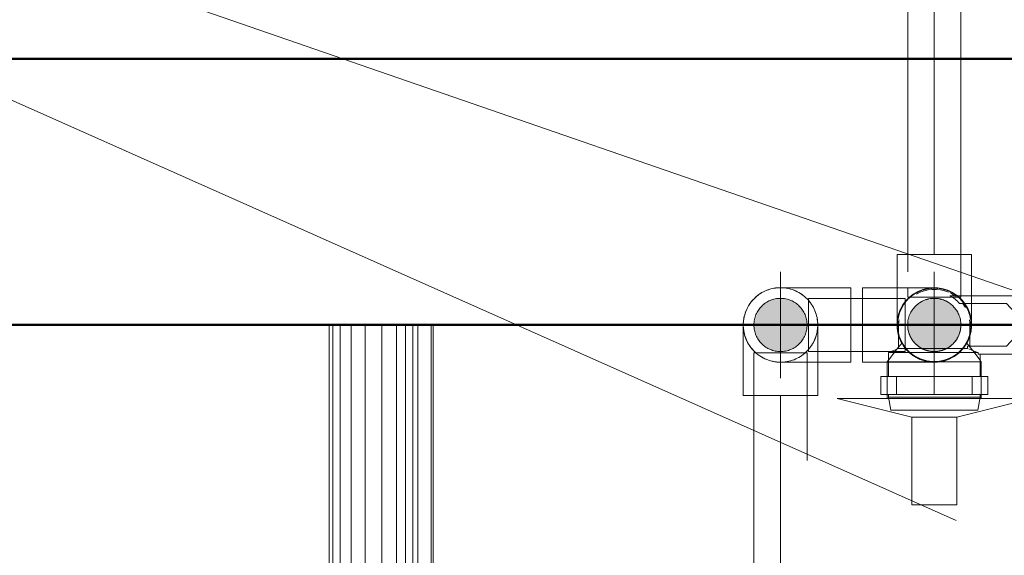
# Model space of a CAD drawing. Header units: millimetres. Extents: x 25471 to 48943, y 4737 to 38988.
# Tile 43 of 117: x 32641 to 33011, y 36741 to 36942. Entities that reach past the tile are written whole.
import ezdxf

# ---------------------------------------------------------------- set-up
doc = ezdxf.new("R2010")
doc.units = ezdxf.units.MM
for name, pattern in [('ADSK_Осевая', [700, 500, -100, 0, -100]), ('ADSK_Скрыто', [300, 150, -150]), ('ADSK_Штриховая_ш3 п1_5', [225, 150, -75])]:
    doc.linetypes.add(name, pattern=pattern)
for name, color, linetype, lineweight in [('A-DETL-____-HDLN', 90, 'ADSK_Скрыто', 9), ('A-DETL-____-MBND', 5, 'ADSK_Штриховая_ш3 п1_5', 20), ('A-WALL-____-MCUT', 113, 'Continuous', 50), ('A-WALL-____-OTLN', 113, 'Continuous', 20), ('M-EQPM-____-OTLN', 50, 'Continuous', 20), ('P-PIPE-____-CNTR', 3, 'ADSK_Осевая', 20), ('P-PIPE-____-IDEN', 2, 'Continuous', 20), ('P-PIPE-____-OTLN', 3, 'Continuous', 20)]:
    doc.layers.add(name, color=color, linetype=linetype, lineweight=lineweight)

# ---------------------------------------------------------------- blocks, each defined once
blk = doc.blocks.new('Прямая форма - V line-608869-В_Этаж 01_Водопровод')
at = {"layer": 'A-WALL-____-MCUT', "color": 253}
for p, q in [((2200, 100), (360, 100)), ((360, 0), (2200, 0))]:
    blk.add_line(p, q, dxfattribs=at)
blk = doc.blocks.new('Прямая форма - SW - 005-608870-В_Этаж 01_Водопровод')
blk.add_blockref('Прямая форма - V line-608869-В_Этаж 01_Водопровод', (0, 0))
blk = doc.blocks.new('Прямая форма - V line-609801-В_Этаж 01_Водопровод')
at = {"layer": 'M-EQPM-____-OTLN', "color": 9}
for p, q in [((-299.99, 0), (-299.99, -183.27)), ((-291.73, 0), (-291.73, -183.27)), ((-286.45, 0), (-286.45, -183.27)), ((-280.15, 0), (-280.15, -183.27)), ((-261.6, 0), (-261.6, -183.27)), ((-260.87, -183.24), (-260.87, 0)), ((-260.84, 0), (-260.84, -183.27)), ((-298.6, 0), (-298.6, -183.27)), ((-295.82, 0), (-295.82, -183.27)), ((-274.68, 0), (-274.68, -183.27)), ((-271.3, 0), (-271.3, -183.27)), ((-268.48, 0), (-268.48, -183.27)), ((-266.64, 0), (-266.64, -183.27))]:
    blk.add_line(p, q, dxfattribs=at)
blk = doc.blocks.new('Прямая форма - FU - 054-609802-В_Этаж 01_Водопровод')
blk.add_blockref('Прямая форма - V line-609801-В_Этаж 01_Водопровод', (0, 0))
blk = doc.blocks.new('V line_ifc_RVT-1-В_Этаж 01_Водопровод')
at = {"layer": 'A-WALL-____-OTLN', "color": 9, "lineweight": 20, "rotation": 180}
blk.add_blockref('Прямая форма - SW - 005-608870-В_Этаж 01_Водопровод', (33863.24, 36927.63), dxfattribs=at)
at = {"layer": 'M-EQPM-____-OTLN', "color": 9, "lineweight": 20}
blk.add_blockref('Прямая форма - FU - 054-609802-В_Этаж 01_Водопровод', (33057.4, 36827.63), dxfattribs=at)
blk = doc.blocks.new('ADSK_Полипропилен_Отвод - Универсальный-V34-В_Этаж 01_Водопровод')
at = {"layer": 'P-PIPE-____-OTLN', "color": 220}
for p, q in [((32953.59, 36841.63), (32927.09, 36841.63)), ((32953.59, 36827.63), (32953.59, 36841.63)), ((32953.59, 36813.63), (32953.59, 36827.63)), ((32927.09, 36813.63), (32953.59, 36813.63))]:
    blk.add_line(p, q, dxfattribs=at)
for start, end in [(90, 169.1252), (170.9787, 180), (180, 270)]:
    blk.add_arc((32927.09, 36827.63), 14, start, end, dxfattribs=at)
blk = doc.blocks.new('VTp_724_0 Водорозетка двойная - VTp_724_0-1560065-В_Этаж 01_Водопровод')
at = {"layer": 'A-DETL-____-HDLN'}
for p, q in [((-77.18, -8.8), (-67.82, -8.8)), ((67.82, -8.8), (77.19, -8.8))]:
    blk.add_line(p, q, dxfattribs=at)
at = {"layer": 'M-EQPM-____-OTLN'}
for p, q in [((66.71, 11), (-66.71, 11)), ((-62.98, 8), (-45.3, 8)), ((-45.3, 8), (-38.02, 0)), ((-36, 2.23), (-41.25, 8)), ((-41.25, 8), (-30.75, 8)), ((-30.75, 8), (-36, 2.23)), ((-33.98, 0), (-26.7, 8)), ((-26.7, 8), (-9.3, 8)), ((-9.3, 8), (-2.02, 0)), ((0, 2.23), (-5.25, 8)), ((-5.25, 8), (5.25, 8)), ((5.25, 8), (0, 2.23)), ((2.02, 0), (9.3, 8)), ((9.3, 8), (26.7, 8)), ((26.7, 8), (33.98, 0)), ((36, 2.23), (30.75, 8)), ((30.75, 8), (41.25, 8)), ((41.25, 8), (36, 2.23)), ((38.02, 0), (45.3, 8)), ((45.3, 8), (62.98, 8)), ((-85.9, 0), (-85.9, -8.8)), ((-59.1, -8), (-59.1, 0)), ((-38.02, 0), (-45.3, -8)), ((-26.7, -8), (-33.98, 0)), ((-2.02, 0), (-9.3, -8)), ((9.3, -8), (2.02, 0)), ((33.98, 0), (26.7, -8)), ((45.3, -8), (38.02, 0)), ((59.1, 0), (59.1, -8)), ((85.9, -8.8), (85.9, 0)), ((-41.25, -8), (-36, -2.23)), ((-36, -2.23), (-30.75, -8)), ((-5.25, -8), (0, -2.23)), ((0, -2.23), (5.25, -8)), ((30.75, -8), (36, -2.23)), ((36, -2.23), (41.25, -8)), ((-85.9, -8.8), (-89.75, -10.4)), ((-89.75, -10.4), (-89.75, -19.4)), ((-89.75, -10.4), (-55.99, -10.4)), ((-85.9, -8.8), (-77.23, -8.8)), ((-67.77, -8.8), (-60.07, -8.8)), ((-45.3, -8), (-60.07, -8)), ((-60.07, -8), (-60.07, -8.8)), ((-55.99, -10.4), (-55.99, -11)), ((-55.99, -11), (55.99, -11)), ((-55.25, -19.4), (-55.25, -11)), ((-30.75, -8), (-41.25, -8)), ((-9.3, -8), (-26.7, -8)), ((5.25, -8), (-5.25, -8)), ((26.7, -8), (9.3, -8)), ((41.25, -8), (30.75, -8)), ((60.07, -8), (45.3, -8)), ((55.25, -11), (55.25, -19.4)), ((55.99, -10.4), (89.75, -10.4)), ((55.99, -11), (55.99, -10.4)), ((60.07, -8.8), (60.07, -8)), ((60.07, -8.8), (67.77, -8.8)), ((77.23, -8.8), (85.9, -8.8)), ((89.75, -10.4), (85.9, -8.8)), ((89.75, -19.4), (89.75, -10.4)), ((-92.58, -19.4), (-86.7, -19.4)), ((-92.58, -26.1), (-92.58, -19.4)), ((-86.7, -19.4), (-72.5, -19.4)), ((-86.7, -26.1), (-86.7, -19.4)), ((-72.5, -19.4), (-58.3, -19.4)), ((-72.5, -26.1), (-72.5, -19.4)), ((-58.3, -19.4), (-52.42, -19.4)), ((-58.3, -19.4), (-58.3, -26.1)), ((-52.42, -26.1), (-52.42, -19.4)), ((52.42, -19.4), (58.3, -19.4)), ((52.42, -26.1), (52.42, -19.4)), ((58.3, -19.4), (72.5, -19.4)), ((58.3, -26.1), (58.3, -19.4)), ((72.5, -19.4), (86.7, -19.4)), ((72.5, -26.1), (72.5, -19.4)), ((86.7, -19.4), (92.58, -19.4)), ((86.7, -19.4), (86.7, -26.1)), ((92.58, -26.1), (92.58, -19.4)), ((-86.7, -26.1), (-92.58, -26.1)), ((-89.75, -26.1), (-89.75, -27.2)), ((-89.75, -27.2), (-88.85, -32)), ((-89.75, -27.2), (-55.25, -27.2)), ((-72.5, -26.1), (-86.7, -26.1)), ((-58.3, -26.1), (-72.5, -26.1)), ((-52.42, -26.1), (-58.3, -26.1)), ((-56.15, -32), (-55.25, -27.2)), ((-55.25, -27.2), (-55.25, -26.1)), ((58.3, -26.1), (52.42, -26.1)), ((55.25, -26.1), (55.25, -27.2)), ((55.25, -27.2), (56.15, -32)), ((55.25, -27.2), (89.75, -27.2)), ((72.5, -26.1), (58.3, -26.1)), ((86.7, -26.1), (72.5, -26.1)), ((92.58, -26.1), (86.7, -26.1)), ((88.85, -32), (89.75, -27.2)), ((89.75, -27.2), (89.75, -26.1)), ((-88.85, -32), (-56.15, -32)), ((56.15, -32), (88.85, -32))]:
    blk.add_line(p, q, dxfattribs=at)
for centre, radius, start, end in [((-72.5, 0), 13.4, 66.3511, 120), ((-72.5, 0), 13.4, 53.6935, 63.1064), ((72.5, 0), 13.4, 116.8936, 126.3065), ((72.5, 0), 13.4, 71.891, 113.6489), ((-72.5, 0), 13.4, 32.6742, 37.0264), ((-72.5, 0), 13.4, 31.2223, 36.9182), ((-72.5, 0), 13.4, 29.2091, 36.6564), ((72.5, 0), 13.4, 143.3436, 150.7909), ((72.5, 0), 13.4, 143.0818, 148.7777), ((72.5, 0), 13.4, 142.9736, 147.3258), ((-72.5, 0), 13.4, 171.7848, 180), ((-72.5, 0), 13.4, 360, 8.1679), ((-72.5, 0), 13.4, 0, 7.4391), ((72.5, 0), 13.4, 171.8321, 180), ((72.5, 0), 13.4, 172.5609, 180), ((72.5, 0), 13.4, 0, 8.2152), ((-212.07, -402.15), 421.7, 68.2764, 68.7998), ((212.07, -402.15), 421.7, 111.1285, 111.7236)]:
    blk.add_arc(centre, radius, start, end, dxfattribs=at)
for points in [[(-66.71, 11), (-65.99, 10.62), (-64.66, 9.75), (-63.51, 8.62), (-62.98, 8)], [(62.98, 8), (63.51, 8.62), (64.66, 9.75), (65.99, 10.62), (66.71, 11)]]:
    blk.add_open_spline(points, degree=3, dxfattribs=at)
blk = doc.blocks.new('ADSK_Полипропилен_Отвод - Универсальный-V30-В_Этаж 01_Водопровод')
at = {"layer": 'A-DETL-____-HDLN', "color": 210}
for p, q in [((32970.9, 36841.58), (32970.9, 36828.01)), ((32998.9, 36827.63), (32998.9, 36838.58)), ((32974.9, 36827.63), (32994.9, 36827.63))]:
    blk.add_line(p, q, dxfattribs=at)
at = {"layer": 'A-DETL-____-HDLN', "color": 210, "flags": 128}
for points in [[(32971.13, 36825.11), (32971.04, 36825.66), (32970.98, 36826.21), (32970.93, 36826.77)], [(32998.86, 36826.52), (32998.8, 36825.96), (32998.73, 36825.4), (32998.63, 36824.85)], [(32972.37, 36821.4), (32972.13, 36821.91), (32971.91, 36822.42), (32971.71, 36822.94)], [(32998.19, 36823.23), (32998.01, 36822.7), (32997.8, 36822.18), (32997.57, 36821.67)], [(32974.21, 36818.6), (32973.86, 36819.03), (32973.52, 36819.48), (32973.21, 36819.94)], [(32996.46, 36819.73), (32996.13, 36819.27), (32995.79, 36818.83), (32995.43, 36818.4)], [(32977.12, 36816), (32976.67, 36816.32), (32976.22, 36816.65), (32975.79, 36817.01)], [(32980.11, 36814.48), (32979.59, 36814.68), (32979.08, 36814.9), (32978.57, 36815.15)], [(32991, 36815.03), (32990.5, 36814.8), (32989.98, 36814.59), (32989.45, 36814.39)], [(32994.25, 36817.21), (32993.82, 36816.84), (32993.39, 36816.5), (32992.93, 36816.17)], [(32983.94, 36813.67), (32983.38, 36813.72), (32982.82, 36813.79), (32982.27, 36813.88)], [(32987.28, 36813.84), (32986.73, 36813.75), (32986.17, 36813.69)]]:
    blk.add_lwpolyline(points, dxfattribs=at)
at = {"layer": 'A-DETL-____-HDLN', "color": 210}
for radius, start, end in [(10, 0, 180), (14, 344.2133, 52.0851), (10, 180, 240), (10, 300, 0), (14, 195, 195.7867), (14, 196.8508, 210), (14, 270, 343.1492), (14, 210, 270), (10, 240, 241.4021), (10, 242.3647, 255), (10, 285, 297.6317), (10, 298.6074, 300), (10, 255, 285)]:
    blk.add_arc((32984.9, 36827.63), radius, start, end, dxfattribs=at)
for points in [[(32996.5, 36835.48), (32996.36, 36835.68), (32996.07, 36836.09), (32995.6, 36836.67), (32995.1, 36837.24), (32994.73, 36837.61), (32994.54, 36837.79)], [(32973.81, 36836.18), (32973.64, 36835.95), (32973.47, 36835.72), (32973.31, 36835.48)], [(32971.17, 36830.32), (32971.08, 36829.91), (32971.02, 36829.49), (32970.98, 36829.07)], [(32998.9, 36827.63), (32998.9, 36828.53), (32998.82, 36829.43), (32998.64, 36830.32)]]:
    blk.add_open_spline(points, degree=3, dxfattribs=at)
for points, knots in [([(32972.24, 36833.59), (32972.14, 36833.38), (32971.95, 36832.95), (32971.78, 36832.52), (32971.71, 36832.3)], [0.67916338, 0.67916338, 0.67916338, 0.67916338, 0.71428571, 0.7503644, 0.7503644, 0.7503644, 0.7503644]), ([(32998.26, 36831.83), (32998.14, 36832.21), (32997.87, 36832.95), (32997.54, 36833.68), (32997.36, 36834.04)], [0.2241092, 0.2241092, 0.2241092, 0.2241092, 0.2857143, 0.3456864, 0.3456864, 0.3456864, 0.3456864])]:
    blk.add_open_spline(points, degree=3, knots=knots, dxfattribs=at)
at = {"layer": 'A-DETL-____-MBND', "color": 220}
for p, q in [((32970.9, 36854.13), (32970.9, 36841.63)), ((32984.9, 36854.13), (32970.9, 36854.13)), ((32998.9, 36854.13), (32984.9, 36854.13)), ((32998.9, 36838.63), (32998.9, 36854.13))]:
    blk.add_line(p, q, dxfattribs=at)
blk.add_open_spline([(32974.43, 36836.93), (32974.36, 36836.84), (32974.15, 36836.61), (32973.96, 36836.37), (32973.84, 36836.21)], degree=3, knots=[0.48412314, 0.48412314, 0.48412314, 0.48412314, 0.5, 0.52812291, 0.52812291, 0.52812291, 0.52812291], dxfattribs=at)
blk = doc.blocks.new('PP-R Вентиль с хромированной рукояткой Белый - PP-R Вентиль с хромированной рукояткой Белый-V31-В_Этаж 01_Водопровод')
at = {"layer": 'A-DETL-____-HDLN', "color": 210}
for p, q in [((32970.87, 36818.52), (32967.7, 36814.42)), ((32971.46, 36819.27), (32970.99, 36818.68)), ((32972.77, 36820.97), (32971.55, 36819.4)), ((32999.22, 36818.16), (32997.04, 36820.97)), ((33002.11, 36814.42), (32999.33, 36818)), ((32967.61, 36814.29), (32967.25, 36813.83)), ((32967.25, 36813.83), (32967.25, 36813.68)), ((32984.9, 36813.83), (32967.25, 36813.83)), ((33002.29, 36813.83), (32984.9, 36813.83)), ((33002.55, 36813.83), (33002.2, 36814.29)), ((32967.25, 36808.18), (32967.25, 36801.58)), ((33002.55, 36801.58), (33002.55, 36808.18)), ((33002.03, 36800.03), (32967.68, 36800.03))]:
    blk.add_line(p, q, dxfattribs=at)
for radius, start, end in [(13.8, 97.3449, 135), (13.8, 90, 95.7116), (13.8, 84.2884, 90), (13.8, 59.3791, 82.6551), (13.8, 135, 172.6551), (10, 0, 180), (13.8, 45, 58.2744), (13.8, 7.3449, 45), (13.8, 174.2884, 180), (13.8, 180, 183.901), (13.8, 185.0056, 225), (10, 180, 0), (13.8, 308.3417, 354.9944), (13.8, 0, 5.256), (13.8, 356.099, 0), (13.8, 225, 231.6527), (13.8, 232.6408, 307.3648)]:
    blk.add_arc((32984.9, 36827.63), radius, start, end, dxfattribs=at)
for points, knots in [([(32972.93, 36820.78), (32972.89, 36820.85), (32972.83, 36820.95), (32972.8, 36821), (32972.83, 36820.95), (32972.94, 36820.75), (32973.21, 36820.3), (32973.61, 36819.7), (32974.09, 36819.05), (32974.7, 36818.32), (32975.48, 36817.54), (32976.04, 36817.05), (32976.53, 36816.66), (32977.05, 36816.28), (32977.75, 36815.82), (32978.54, 36815.38), (32979.22, 36815.06), (32979.75, 36814.83), (32980.31, 36814.62), (32981.1, 36814.36), (32982.55, 36813.99), (32983.93, 36813.83), (32984.9, 36813.83)], [0.4444444, 0.4444444, 0.4444444, 0.4444444, 0.4722222, 0.5, 0.5277778, 0.5555556, 0.6111111, 0.6388889, 0.6666667, 0.7222222, 0.75, 0.7777778, 0.7916667, 0.8055556, 0.8333333, 0.8611111, 0.875, 0.8888889, 0.9027778, 0.9166667, 0.9444444, 1, 1, 1, 1]), ([(32984.9, 36813.83), (32985.87, 36813.83), (32987.26, 36813.99), (32988.71, 36814.36), (32989.49, 36814.62), (32990.06, 36814.83), (32990.59, 36815.06), (32991.27, 36815.38), (32992.06, 36815.82), (32992.76, 36816.28), (32993.28, 36816.66), (32993.77, 36817.05), (32994.32, 36817.54), (32995.11, 36818.32), (32995.72, 36819.05), (32996.2, 36819.7), (32996.6, 36820.3), (32996.86, 36820.75), (32996.98, 36820.95), (32997.01, 36821), (32996.98, 36820.95), (32996.92, 36820.85), (32996.88, 36820.78)], [0, 0, 0, 0, 0.0555556, 0.0833333, 0.0972222, 0.1111111, 0.125, 0.1388889, 0.1666667, 0.1944444, 0.2083333, 0.2222222, 0.25, 0.2777778, 0.3333333, 0.3611111, 0.3888889, 0.4444444, 0.4722222, 0.5, 0.5277778, 0.5555556, 0.5555556, 0.5555556, 0.5555556]), ([(32982.15, 36814.11), (32981.72, 36814.2), (32981.1, 36814.36), (32980.31, 36814.62), (32979.94, 36814.76), (32979.75, 36814.83)], [0.05555556, 0.05555556, 0.05555556, 0.05555556, 0.08333333, 0.09722222, 0.11111111, 0.11111111, 0.11111111, 0.11111111]), ([(32990.06, 36814.83), (32989.87, 36814.76), (32989.5, 36814.62), (32988.71, 36814.36), (32988.09, 36814.2), (32987.66, 36814.11)], [0.88888889, 0.88888889, 0.88888889, 0.88888889, 0.90277778, 0.91666667, 0.94444444, 0.94444444, 0.94444444, 0.94444444])]:
    blk.add_open_spline(points, degree=3, knots=knots, dxfattribs=at)
at = {"layer": 'P-PIPE-____-OTLN', "color": 220}
for p, q in [((32967.25, 36813.63), (32967.25, 36808.23)), ((33002.55, 36813.83), (33002.29, 36813.83)), ((33002.55, 36808.23), (33002.55, 36813.83)), ((32948.4, 36800.03), (32976.4, 36793.03)), ((32967.64, 36800.03), (32948.4, 36800.03)), ((32967.25, 36801.53), (32967.25, 36800.03)), ((32993.4, 36793.03), (33021.4, 36800.03)), ((33021.4, 36800.03), (33002.08, 36800.03)), ((33002.55, 36800.03), (33002.55, 36801.53)), ((32976.4, 36793.03), (32976.4, 36760.03)), ((32993.4, 36793.03), (32976.4, 36793.03)), ((32993.4, 36760.03), (32993.4, 36793.03)), ((32976.4, 36760.03), (32993.4, 36760.03))]:
    blk.add_line(p, q, dxfattribs=at)
blk = doc.blocks.new('ADSK_Полипропилен_Отвод - Универсальный-V35-В_Этаж 01_Водопровод')
at = {"layer": 'A-DETL-____-HDLN', "color": 210}
for p, q in [((32913.27, 36829.87), (32913.37, 36830.42)), ((32941.09, 36813.78), (32941.09, 36827.63))]:
    blk.add_line(p, q, dxfattribs=at)
at = {"layer": 'A-DETL-____-HDLN', "color": 210, "flags": 128}
for points in [[(32928.06, 36841.6), (32928.61, 36841.55), (32929.17, 36841.48), (32929.72, 36841.38)], [(32931.88, 36840.79), (32932.4, 36840.59), (32932.91, 36840.36), (32933.42, 36840.12)], [(32934.87, 36839.27), (32935.33, 36838.95), (32935.77, 36838.62), (32936.2, 36838.26)], [(32937.78, 36836.67), (32938.13, 36836.24), (32938.47, 36835.79), (32938.79, 36835.33)], [(32939.62, 36833.87), (32939.86, 36833.36), (32940.08, 36832.85), (32940.28, 36832.32)], [(32940.86, 36830.16), (32940.95, 36829.61), (32941.02, 36829.05), (32941.06, 36828.5)]]:
    blk.add_lwpolyline(points, dxfattribs=at)
at = {"layer": 'A-DETL-____-HDLN', "color": 210}
for radius, start, end in [(14, 271.5599, 88.4401), (10, 0, 180), (14, 169.3288, 170.7751), (10, 180, 0)]:
    blk.add_arc((32927.09, 36827.63), radius, start, end, dxfattribs=at)
for points in [[(32941.09, 36827.63), (32941.09, 36826.73), (32941, 36825.84), (32940.83, 36824.95)], [(32938.68, 36819.79), (32938.54, 36819.59), (32938.26, 36819.19), (32937.79, 36818.59), (32937.28, 36818.02), (32936.91, 36817.65), (32936.72, 36817.48)]]:
    blk.add_open_spline(points, degree=3, dxfattribs=at)
blk.add_open_spline([(32940.44, 36823.44), (32940.32, 36823.06), (32940.06, 36822.32), (32939.72, 36821.59), (32939.54, 36821.23)], degree=3, knots=[0.2241092, 0.2241092, 0.2241092, 0.2241092, 0.2857143, 0.3456864, 0.3456864, 0.3456864, 0.3456864], dxfattribs=at)
at = {"layer": 'A-DETL-____-MBND', "color": 220}
for p, q in [((32913.09, 36827.63), (32913.09, 36801.13)), ((32941.09, 36801.13), (32941.09, 36813.73)), ((32913.09, 36801.13), (32927.09, 36801.13)), ((32927.09, 36801.13), (32941.09, 36801.13))]:
    blk.add_line(p, q, dxfattribs=at)
at = {"layer": 'A-DETL-____-MBND', "color": 220, "flags": 128}
for points in [[(32920.99, 36840.24), (32921.5, 36840.47), (32922.01, 36840.68), (32922.54, 36840.88)], [(32924.71, 36841.43), (32925.26, 36841.52), (32925.82, 36841.58)], [(32917.74, 36838.06), (32918.17, 36838.42), (32918.61, 36838.77), (32919.06, 36839.1)], [(32913.8, 36832.04), (32913.99, 36832.57), (32914.19, 36833.09), (32914.42, 36833.6)], [(32915.53, 36835.54), (32915.86, 36836), (32916.2, 36836.44), (32916.56, 36836.87)], [(32913.13, 36828.75), (32913.19, 36829.31), (32913.27, 36829.87)]]:
    blk.add_lwpolyline(points, dxfattribs=at)
at = {"layer": 'A-DETL-____-MBND', "color": 220}
for start, end in [(90, 169.1252), (170.9787, 270)]:
    blk.add_arc((32927.09, 36827.63), 14, start, end, dxfattribs=at)
blk.add_open_spline([(32913.35, 36824.95), (32913.17, 36825.84), (32913.09, 36826.73), (32913.09, 36827.63)], degree=3, dxfattribs=at)
for points, knots in [([(32914.64, 36821.23), (32914.45, 36821.59), (32914.12, 36822.32), (32913.85, 36823.06), (32913.73, 36823.44)], [0.6543136, 0.6543136, 0.6543136, 0.6543136, 0.7142857, 0.7758908, 0.7758908, 0.7758908, 0.7758908]), ([(32917.45, 36817.48), (32917.26, 36817.65), (32916.9, 36818.02), (32916.22, 36818.79), (32915.77, 36819.38), (32915.49, 36819.79)], [0.4285714, 0.4285714, 0.4285714, 0.4285714, 0.4642857, 0.5, 0.5714286, 0.5714286, 0.5714286, 0.5714286])]:
    blk.add_open_spline(points, degree=3, knots=knots, dxfattribs=at)

msp = doc.modelspace()

# ---------------------------------------------------------------- hatches: boundary and pattern name
at = {"layer": 'P-PIPE-____-OTLN'}
for points in [[(32927.09, 36817.63), (32929.68, 36817.98), (32932.87, 36819.58), (32934.16, 36820.56), (32935.75, 36822.63), (32936.75, 36825.05), (32937.09, 36827.63), (32936.75, 36830.22), (32935.75, 36832.63), (32932.87, 36835.69), (32932.09, 36836.29), (32929.68, 36837.29), (32927.09, 36837.63), (32924.5, 36837.29), (32922.09, 36836.29), (32920.02, 36834.71), (32918.43, 36832.63), (32917.17, 36828.23), (32917.09, 36827.63), (32917.43, 36825.05), (32918.43, 36822.63), (32920.02, 36820.56), (32922.09, 36818.97), (32924.5, 36817.98)], [(32984.9, 36817.63), (32987.49, 36817.98), (32989.9, 36818.97), (32991.98, 36820.56), (32993.56, 36822.63), (32994.56, 36825.05), (32994.83, 36828.23), (32994.56, 36830.22), (32993.56, 36832.63), (32991.98, 36834.71), (32989.9, 36836.29), (32987.49, 36837.29), (32984.9, 36837.63), (32981.59, 36836.99), (32979.9, 36836.29), (32977.83, 36834.71), (32976.24, 36832.63), (32974.98, 36828.23), (32974.9, 36827.63), (32975.25, 36825.05), (32976.24, 36822.63), (32977.83, 36820.56), (32981.59, 36818.28), (32982.32, 36817.98)], [(32984.9, 36817.63), (32987.49, 36817.98), (32989.9, 36818.97), (32991.98, 36820.56), (32993.56, 36822.63), (32994.56, 36825.05), (32994.83, 36828.23), (32994.56, 36830.22), (32993.56, 36832.63), (32991.98, 36834.71), (32989.9, 36836.29), (32987.49, 36837.29), (32984.9, 36837.63), (32981.59, 36836.99), (32979.9, 36836.29), (32977.83, 36834.71), (32976.24, 36832.63), (32974.98, 36828.23), (32974.9, 36827.63), (32975.25, 36825.05), (32976.24, 36822.63), (32977.83, 36820.56), (32981.59, 36818.28), (32982.32, 36817.98)]]:
    msp.add_hatch(color=256, dxfattribs=at).paths.add_polyline_path(points)

# ---------------------------------------------------------------- linework, layer by layer
at = {"layer": 'A-DETL-____-HDLN', "color": 210}
for p, q in [((32974.9, 36841.55), (32974.9, 36838.13)), ((32937.59, 36837.63), (32937.59, 36817.63)), ((32973.9, 36836.2), (32973.9, 36837.63)), ((32974.9, 36838.13), (32975.63, 36838.13)), ((32975.8, 36838.13), (32991.41, 36838.13)), ((32991.58, 36838.13), (32994.9, 36838.13)), ((32994.9, 36838.13), (32994.9, 36838.58)), ((32973.9, 36817.63), (32973.9, 36836.06)), ((32917.81, 36817.13), (32917.09, 36817.13)), ((32937.09, 36817.13), (32917.98, 36817.13)), ((32937.09, 36813.68), (32937.09, 36817.13)), ((32968.75, 36817.63), (32973.9, 36817.63)), ((32967.7, 36813.63), (32973.9, 36813.63)), ((32973.9, 36813.63), (32984.9, 36813.63))]:
    msp.add_line(p, q, dxfattribs=at)
for radius, start, end in [(10, 0, 180), (10, 102.0116, 108.5939), (10, 87.4255, 93.9746), (10, 72.846, 79.3286), (14, 0, 52.216), (10, 131.217, 137.7867), (10, 116.6074, 123.1961), (10, 58.2714, 64.6377), (10, 146.3839, 151.7689), (10, 180, 240), (10, 300, 0), (14, 344.2133, 0), (14, 195, 195.7867), (14, 196.8508, 210), (14, 210, 343.1492), (10, 208.2311, 213.6161), (10, 222.2133, 228.783), (10, 236.8039, 243.3926), (10, 240, 241.4021), (10, 242.3647, 255), (10, 285, 297.6317), (10, 295.3623, 301.7286), (10, 298.6074, 300), (10, 251.4061, 257.9884), (10, 255, 285), (10, 266.0254, 272.5745), (10, 280.6714, 287.154)]:
    msp.add_arc((32984.9, 36827.63), radius, start, end, dxfattribs=at)
at = {"layer": 'A-DETL-____-MBND', "color": 220}
for p, q in [((32974.9, 37222.58), (32974.9, 36841.6)), ((32994.9, 36838.63), (32994.9, 37222.58)), ((32984.9, 37206.58), (32984.9, 36854.13)), ((32917.09, 36817.13), (32917.09, 36101.74)), ((32937.09, 36101.74), (32937.09, 36813.63)), ((32927.09, 36245.9), (32927.09, 36801.13))]:
    msp.add_line(p, q, dxfattribs=at)
at = {"layer": 'P-PIPE-____-CNTR', "color": 220}
for p, q in [((32927.09, 36807.63), (32927.09, 36847.63)), ((32984.9, 36807.63), (32984.9, 36847.63)), ((32984.9, 36807.63), (32984.9, 36847.63)), ((32984.9, 36807.63), (32984.9, 36847.63)), ((32907.09, 36827.63), (32947.09, 36827.63)), ((32957.9, 36827.63), (32953.59, 36827.63)), ((32964.9, 36827.63), (33004.9, 36827.63)), ((32964.9, 36827.63), (33004.9, 36827.63)), ((32964.9, 36827.63), (33004.9, 36827.63))]:
    msp.add_line(p, q, dxfattribs=at)
at = {"layer": 'P-PIPE-____-IDEN'}
for p in [(33129.9, 36800.73), (32993.17, 36754.18)]:
    msp.add_line(p, (32046.78, 37175.08), dxfattribs=at)
at = {"layer": 'P-PIPE-____-OTLN', "color": 220}
for p, q in [((32973.9, 36841.63), (32957.9, 36841.63)), ((32957.9, 36841.63), (32957.9, 36827.63)), ((32984.9, 36841.63), (32973.9, 36841.63)), ((32973.9, 36837.63), (32937.59, 36837.63)), ((32957.9, 36827.63), (32957.9, 36813.63)), ((32937.59, 36817.63), (32968.62, 36817.63)), ((32957.9, 36813.63), (32967.65, 36813.63))]:
    msp.add_line(p, q, dxfattribs=at)
for start, end in [(52.4196, 180), (180, 195)]:
    msp.add_arc((32984.9, 36827.63), 14, start, end, dxfattribs=at)

# ---------------------------------------------------------------- block references
at = {"lineweight": 9}
msp.add_blockref('V line_ifc_RVT-1-В_Этаж 01_Водопровод', (0, 0), dxfattribs=at)
at = {"layer": 'A-DETL-____-HDLN', "color": 210}
for name in ['ADSK_Полипропилен_Отвод - Универсальный-V30-В_Этаж 01_Водопровод', 'ADSK_Полипропилен_Отвод - Универсальный-V35-В_Этаж 01_Водопровод', 'PP-R Вентиль с хромированной рукояткой Белый - PP-R Вентиль с хромированной рукояткой Белый-V31-В_Этаж 01_Водопровод']:
    msp.add_blockref(name, (0, 0), dxfattribs=at)
at = {"layer": 'A-DETL-____-HDLN'}
msp.add_blockref('VTp_724_0 Водорозетка двойная - VTp_724_0-1560065-В_Этаж 01_Водопровод', (33057.4, 36827.63), dxfattribs=at)
at = {"layer": 'P-PIPE-____-OTLN', "color": 220}
msp.add_blockref('ADSK_Полипропилен_Отвод - Универсальный-V34-В_Этаж 01_Водопровод', (0, 0), dxfattribs=at)

doc.saveas('drawing.dxf')
